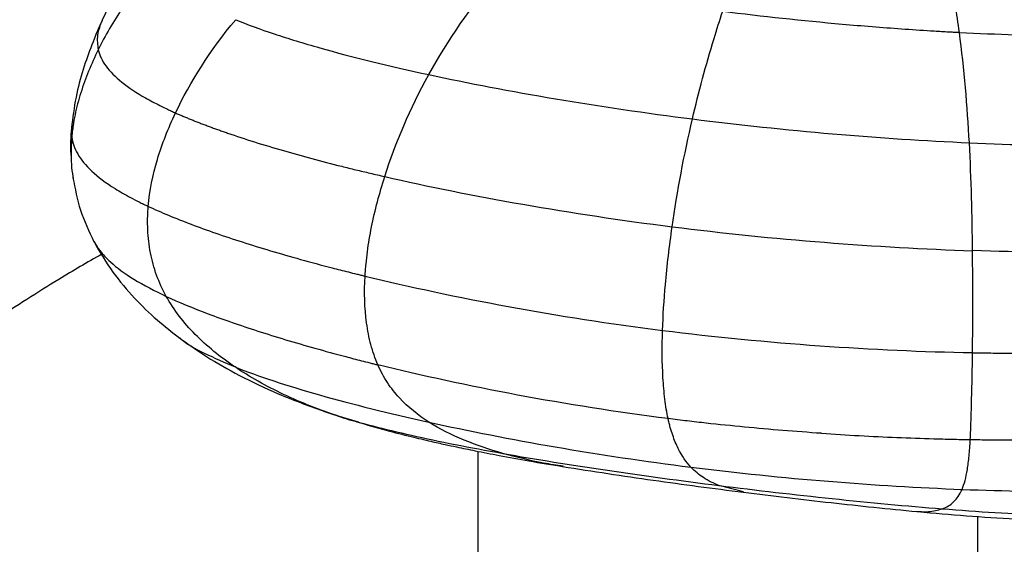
# Paper-space layout '_Dimetric' of a CAD drawing. Header units: millimetres. Extents: x -861 to 1018, y -101 to 902.
# Tile 12 of 19: x 628 to 762, y 280 to 351. Entities that reach past the tile are written whole.
import ezdxf

# ---------------------------------------------------------------- set-up
doc = ezdxf.new("R2010")
doc.units = ezdxf.units.MM

psp = doc.layouts.new('_Dimetric')

# ---------------------------------------------------------------- linework, layer by layer
at = {"color": 7, "linetype": 'Continuous', "lineweight": 25}
for p, q in [((634.83, 337.1), (634.74, 335.37)), ((634.89, 330.08), (634.93, 329.69)), ((637.78, 321.18), (637.83, 321.11)), ((649.4, 308.07), (649.58, 307.95)), ((668.9, 298.18), (671.16, 297.38)), ((669.01, 298.1), (670.48, 297.62)), ((673.74, 296.63), (671.16, 297.38)), ((671.64, 297.24), (672.66, 296.9)), ((690.01, 292.64), (690.01, 163.53)), ((726.12, 287.13), (722.79, 288)), ((749.73, 284.48), (750.01, 284.47)), ((758.01, -86.5), (758.01, 283.83))]:
    psp.add_line(p, q, dxfattribs=at)
for points, knots in [([(646.32, 364.31), (645.28, 362.76), (643.32, 359.83), (640.86, 355.46), (639.5, 352.58), (638.86, 351.22)], [0, 0, 0, 0, 0.371577, 0.704268, 1, 1, 1, 1]), ([(755.5, 349.61), (755.16, 352.11), (754.76, 354.58), (754.02, 358.18), (753.75, 359.36), (753.31, 361.09), (753.16, 361.66), (752.92, 362.5), (752.8, 362.92), (752.65, 363.4), (752.58, 363.64), (752.55, 363.75), (752.53, 363.82), (752.52, 363.85), (752.5, 363.88)], [0, 0, 0, 0, 0.5, 0.5, 0.75, 0.75, 0.875, 0.875, 0.9375, 0.96875, 0.984375, 0.992188, 0.992188, 1, 1, 1, 1]), ([(646.33, 358.94), (644.56, 356.99), (643.04, 355.03), (640.4, 351.1), (639.29, 349.15), (638.34, 347.23)], [0, 0, 0, 0, 0.5, 0.5, 1, 1, 1, 1]), ([(723.31, 352.48), (728.71, 351.8), (734.17, 351.22), (742.28, 350.5), (744.97, 350.28), (748.96, 350), (750.28, 349.91), (752.25, 349.79), (753.23, 349.73), (754.37, 349.67), (754.93, 349.64), (755.18, 349.63), (755.34, 349.62), (755.42, 349.62), (755.5, 349.61)], [0, 0, 0, 0, 0.5, 0.5, 0.75, 0.75, 0.875, 0.875, 0.9375, 0.96875, 0.984375, 0.992188, 0.992188, 1, 1, 1, 1]), ([(638.87, 351.24), (638.45, 350.28), (637.58, 348.27), (636.39, 344.95), (635.32, 341.22), (634.95, 338.51), (634.76, 337.11)], [0, 0, 0, 0, 0.219787, 0.458992, 0.71848, 1, 1, 1, 1]), ([(638.87, 351.22), (638.61, 350.57), (638.09, 349.25), (638.26, 347.91), (638.34, 347.23)], [0, 0, 0, 0, 0.493273, 1, 1, 1, 1]), ([(657.05, 351.33), (658.63, 350.68), (660.38, 350.04), (664.21, 348.76), (666.28, 348.13), (672.92, 346.25), (677.92, 345.03), (683.32, 343.86)], [0, 0, 0, 0, 0.25, 0.25, 0.5, 0.5, 1, 1, 1, 1]), ([(755.5, 349.61), (760.66, 349.34), (765.64, 349.19), (774.97, 349.12), (779.33, 349.2), (783.27, 349.43)], [0, 0, 0, 0, 0.5, 0.5, 1, 1, 1, 1]), ([(638.35, 347.23), (637.4, 345.31), (636.6, 343.37), (635.67, 340.41), (635.4, 339.42), (635.09, 337.91), (635, 337.4), (634.89, 336.64), (634.84, 336.26), (634.79, 335.81), (634.77, 335.59), (634.75, 335.48), (634.75, 335.42), (634.75, 335.4), (634.75, 335.38), (634.75, 335.37), (634.74, 335.37)], [0, 0, 0, 0, 0.5, 0.5, 0.75, 0.75, 0.875, 0.875, 0.9375, 0.96875, 0.984375, 0.992187, 0.996094, 0.998047, 0.998047, 1, 1, 1, 1]), ([(638.34, 347.23), (638.37, 347.14), (638.39, 347.05), (638.45, 346.86), (638.48, 346.77), (638.58, 346.5), (638.65, 346.31), (638.92, 345.76), (639.14, 345.39), (639.95, 344.29), (640.67, 343.56), (642.48, 342.1), (643.57, 341.39), (645.41, 340.34), (646.06, 340), (647.08, 339.49), (647.43, 339.32), (647.96, 339.07), (648.14, 338.99), (648.5, 338.82), (648.69, 338.74), (648.87, 338.65)], [0, 0, 0, 0, 0.03125, 0.03125, 0.0625, 0.0625, 0.125, 0.125, 0.25, 0.25, 0.5, 0.5, 0.75, 0.75, 0.875, 0.875, 0.9375, 0.9375, 0.96875, 0.96875, 1, 1, 1, 1]), ([(683.32, 343.86), (688.71, 342.7), (694.51, 341.59), (706.59, 339.56), (712.86, 338.63), (719.19, 337.84)], [0, 0, 0, 0, 0.5, 0.5, 1, 1, 1, 1]), ([(645.16, 325.95), (645.33, 328.08), (645.77, 330.21), (647.04, 334.45), (647.87, 336.56), (648.87, 338.66)], [0, 0, 0, 0, 0.5, 0.5, 1, 1, 1, 1]), ([(648.87, 338.65), (649.03, 338.58), (649.35, 338.44), (649.84, 338.23), (650.35, 338.02), (650.86, 337.81), (651.38, 337.6), (651.92, 337.39), (652.46, 337.18), (653.02, 336.97), (653.58, 336.76), (654.15, 336.55), (654.74, 336.34), (655.33, 336.13), (656.92, 335.57), (659.63, 334.69), (663.46, 333.54), (667.43, 332.43), (670.73, 331.58), (673.39, 330.92), (675.34, 330.46), (676.66, 330.15), (677.33, 330)], [0, 0, 0, 0, 0.020253, 0.040661, 0.061225, 0.081948, 0.102833, 0.12388, 0.145092, 0.166471, 0.188016, 0.20973, 0.231612, 0.253665, 0.275887, 0.407464, 0.544634, 0.675078, 0.809804, 0.872421, 0.935831, 1, 1, 1, 1]), ([(719.19, 337.84), (725.52, 337.04), (731.93, 336.36), (744.59, 335.28), (750.84, 334.87), (756.86, 334.6)], [0, 0, 0, 0, 0.5, 0.5, 1, 1, 1, 1]), ([(634.76, 337.11), (634.64, 335.88), (634.5, 334.33), (634.65, 332.77), (634.69, 332.45)], [0, 0, 0, 0, 0.791128, 1, 1, 1, 1]), ([(634.74, 335.37), (634.7, 334.68), (634.62, 333.3), (634.69, 331.37), (634.87, 330.15), (634.96, 329.61)], [0, 0, 0, 0, 0.354886, 0.713272, 1, 1, 1, 1]), ([(634.74, 335.37), (634.85, 334.61), (635.11, 333.85), (636, 332.31), (636.63, 331.53), (638.32, 329.95), (639.37, 329.16), (641.28, 327.96), (641.98, 327.56), (643.11, 326.96), (643.5, 326.75), (644.1, 326.45), (644.41, 326.3), (644.78, 326.12), (644.97, 326.03), (645.06, 325.99), (645.1, 325.97), (645.13, 325.96), (645.15, 325.95), (645.16, 325.95)], [0, 0, 0, 0, 0.25, 0.25, 0.5, 0.5, 0.75, 0.75, 0.875, 0.875, 0.9375, 0.9375, 0.96875, 0.984375, 0.992187, 0.996094, 0.998047, 0.998047, 1, 1, 1, 1]), ([(756.86, 334.6), (762.88, 334.32), (768.67, 334.19), (776.81, 334.21), (779.43, 334.25), (784.46, 334.41), (786.87, 334.53), (789.16, 334.69)], [0, 0, 0, 0, 0.5, 0.5, 0.75, 0.75, 1, 1, 1, 1]), ([(634.91, 329.83), (635.19, 328.36), (635.77, 325.36), (637.1, 322.55), (637.77, 321.13)], [0, 0, 0, 0, 0.49277, 1, 1, 1, 1]), ([(674.65, 316.47), (674.65, 316.47), (674.65, 316.48), (674.66, 316.5), (674.66, 316.53), (674.66, 316.59), (674.67, 316.71), (674.68, 316.95), (674.72, 317.43), (674.75, 317.84), (674.84, 318.67), (674.9, 319.23), (675.12, 320.9), (675.31, 322.02), (676, 325.42), (676.6, 327.71), (677.33, 330)], [0, 0, 0, 0, 0.001953, 0.001953, 0.003906, 0.007813, 0.015625, 0.03125, 0.0625, 0.125, 0.125, 0.25, 0.25, 0.5, 0.5, 1, 1, 1, 1]), ([(677.33, 330), (683.21, 328.65), (689.55, 327.38), (702.71, 325.08), (709.55, 324.04), (716.43, 323.18)], [0, 0, 0, 0, 0.5, 0.5, 1, 1, 1, 1]), ([(647.6, 313.71), (646.57, 315.58), (645.86, 317.57), (645.26, 320.66), (645.14, 321.71), (645.07, 323.29), (645.06, 323.82), (645.08, 324.62), (645.09, 325.02), (645.12, 325.48), (645.14, 325.71), (645.15, 325.83), (645.15, 325.89), (645.15, 325.91), (645.16, 325.93), (645.16, 325.94), (645.16, 325.95)], [0, 0, 0, 0, 0.5, 0.5, 0.75, 0.75, 0.875, 0.875, 0.9375, 0.96875, 0.984375, 0.992188, 0.996094, 0.998047, 0.998047, 1, 1, 1, 1]), ([(645.16, 325.95), (646.89, 325.14), (648.84, 324.33), (653.12, 322.71), (655.45, 321.9), (660.43, 320.31), (663.08, 319.52), (667.27, 318.36), (668.71, 317.97), (670.9, 317.4), (672.01, 317.12), (673.33, 316.79), (673.99, 316.63), (674.32, 316.55), (674.46, 316.51), (674.56, 316.49), (674.61, 316.48), (674.65, 316.47)], [0, 0, 0, 0, 0.25, 0.25, 0.5, 0.5, 0.75, 0.75, 0.875, 0.875, 0.9375, 0.96875, 0.984375, 0.992188, 0.996094, 0.996094, 1, 1, 1, 1]), ([(716.43, 323.18), (723.32, 322.31), (730.28, 321.6), (744, 320.52), (750.77, 320.14), (757.29, 319.92)], [0, 0, 0, 0, 0.5, 0.5, 1, 1, 1, 1]), ([(637.78, 321.11), (638.6, 319.71), (640.19, 316.99), (643.18, 313.5), (646.24, 310.52), (648.41, 308.84), (649.44, 308.03)], [0, 0, 0, 0, 0.274542, 0.534273, 0.777013, 1, 1, 1, 1]), ([(637.83, 321.11), (638.05, 320.72), (638.58, 319.8), (640.24, 318.09), (643.07, 315.96), (646.06, 314.48), (647.6, 313.71)], [0, 0, 0, 0, 0.148373, 0.349208, 0.662894, 1, 1, 1, 1]), ([(792.3, 320.58), (789.8, 320.36), (787.18, 320.19), (781.72, 319.91), (778.88, 319.82), (770.07, 319.65), (763.81, 319.71), (757.29, 319.93)], [0, 0, 0, 0, 0.25, 0.25, 0.5, 0.5, 1, 1, 1, 1]), ([(638.82, 319.45), (636.88, 318.32), (633.49, 316.35), (628.7, 313.35), (624.58, 310.69), (620.76, 308.14), (617.23, 305.71), (613.89, 303.3), (610.39, 300.67), (606.53, 297.66), (602.18, 294.19), (597.49, 290.28), (592.56, 285.96), (587.5, 281.24), (582.69, 276.39), (578.22, 271.54), (574.2, 266.79), (570.47, 261.92), (567.08, 256.95), (564.03, 252.02), (561.32, 247.23), (559.64, 243.98), (558.84, 242.43)], [0, 0, 0, 0, 0.072425, 0.126906, 0.178556, 0.226135, 0.26929, 0.309983, 0.350553, 0.399469, 0.453631, 0.512222, 0.573818, 0.637004, 0.700218, 0.75308, 0.803554, 0.850572, 0.893598, 0.932764, 0.968203, 1, 1, 1, 1]), ([(757.29, 306.06), (757.31, 308.26), (757.33, 310.53), (757.33, 315.17), (757.32, 317.54), (757.29, 319.92)], [0, 0, 0, 0, 0.5, 0.5, 1, 1, 1, 1]), ([(676.39, 304.4), (676.01, 305.27), (675.7, 306.19), (675.19, 308.1), (675, 309.09), (674.58, 312.14), (674.53, 314.28), (674.65, 316.47)], [0, 0, 0, 0, 0.25, 0.25, 0.5, 0.5, 1, 1, 1, 1]), ([(674.65, 316.47), (680.75, 314.99), (687.31, 313.59), (700.94, 311.09), (708.01, 309.98), (715.12, 309.09)], [0, 0, 0, 0, 0.5, 0.5, 1, 1, 1, 1]), ([(647.6, 313.71), (649.3, 312.93), (651.2, 312.14), (655.37, 310.56), (657.64, 309.78), (662.51, 308.21), (665.1, 307.43), (669.19, 306.28), (670.59, 305.9), (672.73, 305.33), (673.81, 305.05), (675.1, 304.72), (675.74, 304.56), (676.07, 304.48), (676.21, 304.45), (676.3, 304.42), (676.35, 304.41), (676.39, 304.4)], [0, 0, 0, 0, 0.25, 0.25, 0.5, 0.5, 0.75, 0.75, 0.875, 0.875, 0.9375, 0.96875, 0.984375, 0.992187, 0.996094, 0.996094, 1, 1, 1, 1]), ([(656.96, 304.11), (654.94, 305.47), (653.13, 306.94), (649.98, 310.13), (648.64, 311.84), (647.6, 313.71)], [0, 0, 0, 0, 0.5, 0.5, 1, 1, 1, 1]), ([(715.88, 297.09), (715.7, 297.91), (715.55, 298.8), (715.32, 300.67), (715.24, 301.65), (715.06, 304.69), (715.05, 306.85), (715.12, 309.09)], [0, 0, 0, 0, 0.25, 0.25, 0.5, 0.5, 1, 1, 1, 1]), ([(715.12, 309.09), (722.23, 308.19), (729.42, 307.5), (743.58, 306.5), (750.56, 306.19), (757.29, 306.06)], [0, 0, 0, 0, 0.5, 0.5, 1, 1, 1, 1]), ([(649.44, 308.07), (649.5, 308.01), (650.31, 307.28), (652.76, 305.93), (655.53, 304.73), (656.96, 304.11)], [0, 0, 0, 0, 0.040325, 0.502628, 1, 1, 1, 1]), ([(649.77, 307.81), (650.87, 307.03), (653.37, 305.27), (657.74, 302.81), (663.01, 300.29), (666.88, 298.88), (668.93, 298.13)], [0, 0, 0, 0, 0.187482, 0.426332, 0.697059, 1, 1, 1, 1]), ([(757.29, 306.06), (757.34, 306.06), (757.39, 306.05), (757.5, 306.05), (757.65, 306.05), (758.02, 306.04), (758.75, 306.03), (760.21, 306.01), (761.46, 305.99), (763.93, 305.98), (765.55, 305.97), (770.38, 306), (773.51, 306.06), (779.58, 306.27), (782.52, 306.41), (786.77, 306.68), (788.15, 306.78), (790.19, 306.95), (790.86, 307.01), (791.86, 307.1), (792.35, 307.14), (792.93, 307.2), (793.21, 307.23), (793.36, 307.24), (793.42, 307.25), (793.46, 307.25), (793.48, 307.26), (793.5, 307.26)], [0, 0, 0, 0, 0.003906, 0.003906, 0.007813, 0.015625, 0.03125, 0.0625, 0.125, 0.125, 0.25, 0.25, 0.5, 0.5, 0.75, 0.75, 0.875, 0.875, 0.9375, 0.9375, 0.96875, 0.984375, 0.992187, 0.996094, 0.998047, 0.998047, 1, 1, 1, 1]), ([(756.98, 294.25), (757.02, 295.06), (757.06, 295.94), (757.12, 297.78), (757.15, 298.74), (757.22, 301.73), (757.26, 303.86), (757.29, 306.06)], [0, 0, 0, 0, 0.25, 0.25, 0.5, 0.5, 1, 1, 1, 1]), ([(656.96, 304.11), (660.12, 302.85), (664.02, 301.57), (672.93, 299.05), (677.94, 297.8), (683.34, 296.61)], [0, 0, 0, 0, 0.5, 0.5, 1, 1, 1, 1]), ([(671.16, 297.38), (668.49, 298.25), (665.94, 299.26), (661.19, 301.51), (658.97, 302.76), (656.96, 304.11)], [0, 0, 0, 0, 0.5, 0.5, 1, 1, 1, 1]), ([(715.88, 297.09), (708.94, 297.96), (702.04, 299.06), (688.74, 301.54), (682.34, 302.93), (676.39, 304.4)], [0, 0, 0, 0, 0.5, 0.5, 1, 1, 1, 1]), ([(683.34, 296.61), (681.86, 297.55), (680.51, 298.63), (678.75, 300.55), (678.2, 301.23), (677.21, 302.73), (676.77, 303.53), (676.39, 304.4)], [0, 0, 0, 0, 0.5, 0.5, 0.75, 0.75, 1, 1, 1, 1]), ([(671.16, 297.38), (673.9, 296.51), (677.22, 295.66), (684.73, 293.98), (688.92, 293.16), (693.4, 292.36)], [0, 0, 0, 0, 0.5, 0.5, 1, 1, 1, 1]), ([(673.52, 296.65), (674.85, 296.26), (677.29, 295.55), (680.68, 294.7), (683.35, 294.06), (685.41, 293.6), (687.42, 293.17), (689.86, 292.67), (693.14, 292.03), (697.16, 291.3), (700.1, 290.81), (701.69, 290.55)], [0, 0, 0, 0, 0.147335, 0.269498, 0.364814, 0.432624, 0.486974, 0.576925, 0.692638, 0.833937, 1, 1, 1, 1]), ([(683.34, 296.61), (688.74, 295.42), (694.53, 294.28), (706.52, 292.21), (712.74, 291.28), (718.98, 290.49)], [0, 0, 0, 0, 0.5, 0.5, 1, 1, 1, 1]), ([(693.4, 292.36), (691.58, 292.88), (689.81, 293.47), (686.42, 294.87), (684.82, 295.67), (683.34, 296.61)], [0, 0, 0, 0, 0.5, 0.5, 1, 1, 1, 1]), ([(736.73, 295.09), (733.22, 295.32), (729.74, 295.61), (724.53, 296.11), (722.79, 296.28), (720.2, 296.57), (719.33, 296.67), (717.61, 296.87), (716.74, 296.98), (715.88, 297.09)], [0, 0, 0, 0, 0.5, 0.5, 0.75, 0.75, 0.875, 0.875, 1, 1, 1, 1]), ([(718.98, 290.49), (718.37, 291.15), (717.78, 291.97), (716.98, 293.58), (716.73, 294.17), (716.39, 295.18), (716.28, 295.53), (716.12, 296.09), (716.07, 296.29), (716, 296.58), (715.96, 296.73), (715.92, 296.91), (715.9, 297), (715.89, 297.04), (715.89, 297.06), (715.88, 297.07), (715.88, 297.08), (715.88, 297.09)], [0, 0, 0, 0, 0.5, 0.5, 0.75, 0.75, 0.875, 0.875, 0.9375, 0.9375, 0.96875, 0.984375, 0.992187, 0.996094, 0.998047, 0.998047, 1, 1, 1, 1]), ([(736.73, 295.09), (740.18, 294.86), (743.61, 294.67), (748.68, 294.46), (750.36, 294.41), (752.86, 294.33), (754.1, 294.3), (755.54, 294.27), (756.26, 294.26), (756.62, 294.25), (756.77, 294.25), (756.88, 294.25), (756.93, 294.25), (756.98, 294.25)], [0, 0, 0, 0, 0.5, 0.5, 0.75, 0.75, 0.875, 0.9375, 0.96875, 0.984375, 0.992188, 0.992188, 1, 1, 1, 1]), ([(756.98, 294.25), (757.41, 294.24), (758.27, 294.23), (759.55, 294.22), (760.82, 294.21), (762.09, 294.2), (763.35, 294.2), (764.61, 294.2), (765.85, 294.21), (768.42, 294.23), (772.25, 294.3), (777.48, 294.47), (782.68, 294.73), (786.56, 295), (789, 295.2), (790.08, 295.29), (791.14, 295.39), (791.85, 295.46), (792.2, 295.5)], [0, 0, 0, 0, 0.037237, 0.074226, 0.110959, 0.147431, 0.183635, 0.219564, 0.255214, 0.290579, 0.439624, 0.582894, 0.734797, 0.879146, 0.909882, 0.940265, 0.970303, 1, 1, 1, 1]), ([(755.86, 287.47), (756.17, 288.19), (756.41, 289.07), (756.68, 290.73), (756.76, 291.34), (756.89, 292.69), (756.94, 293.43), (756.98, 294.25)], [0, 0, 0, 0, 0.5, 0.5, 0.75, 0.75, 1, 1, 1, 1]), ([(701.61, 290.61), (700.71, 290.74), (697.91, 291.16), (695.23, 291.88), (693.4, 292.36)], [0, 0, 0, 0, 0.319139, 1, 1, 1, 1]), ([(701.49, 290.58), (705.61, 289.94), (713.79, 288.67), (722.02, 287.61), (726.11, 287.09)], [0, 0, 0, 0, 0.502214, 1, 1, 1, 1]), ([(718.98, 290.49), (725.23, 289.71), (731.51, 289.07), (743.89, 288.06), (749.98, 287.7), (755.86, 287.47)], [0, 0, 0, 0, 0.5, 0.5, 1, 1, 1, 1]), ([(726.11, 287.09), (730.08, 286.6), (737.9, 285.63), (745.84, 284.84), (749.75, 284.45)], [0, 0, 0, 0, 0.507253, 1, 1, 1, 1]), ([(753.18, 284.83), (753.77, 285.04), (754.28, 285.35), (755.17, 286.2), (755.55, 286.76), (755.86, 287.47)], [0, 0, 0, 0, 0.5, 0.5, 1, 1, 1, 1]), ([(755.86, 287.47), (761.73, 287.24), (767.38, 287.15), (778.02, 287.21), (783, 287.37), (787.53, 287.66)], [0, 0, 0, 0, 0.5, 0.5, 1, 1, 1, 1]), ([(749.86, 284.44), (754.26, 284.06), (761.92, 283.39), (769.76, 283.2), (773.11, 283.13)], [0, 0, 0, 0, 0.573432, 1, 1, 1, 1]), ([(750.01, 284.47), (750.45, 284.44), (751.54, 284.37), (752.56, 284.66), (753.18, 284.83)], [0, 0, 0, 0, 0.3938965, 1, 1, 1, 1]), ([(753.18, 284.83), (758.05, 284.45), (762.75, 284.15), (771.63, 283.76), (775.81, 283.67), (779.63, 283.71)], [0, 0, 0, 0, 0.5, 0.5, 1, 1, 1, 1])]:
    psp.add_open_spline(points, degree=3, knots=knots, dxfattribs=at)
for points in [[(683.32, 343.86), (685.88, 348.48), (689.03, 353.07), (692.84, 357.51)], [(722.13, 348.77), (722.51, 350.01), (722.9, 351.25), (723.31, 352.48)], [(648.87, 338.66), (650.86, 342.85), (653.54, 347.12), (657.05, 351.33)], [(756.86, 334.6), (756.59, 339.57), (756.17, 344.61), (755.5, 349.61)], [(719.19, 337.84), (720.04, 341.49), (721.02, 345.15), (722.13, 348.77)], [(677.33, 330), (678.78, 334.59), (680.76, 339.24), (683.32, 343.86)], [(716.43, 323.18), (717.12, 328), (718.04, 332.92), (719.19, 337.83)], [(757.29, 319.92), (757.24, 324.7), (757.13, 329.62), (756.86, 334.6)], [(715.51, 315.33), (715.74, 317.91), (716.06, 320.54), (716.43, 323.18)], [(715.12, 309.09), (715.19, 311.11), (715.32, 313.2), (715.51, 315.33)], [(693.4, 292.36), (702.37, 290.77), (712.53, 289.29), (722.79, 288)], [(720.67, 289.08), (720.1, 289.45), (719.53, 289.91), (718.98, 290.49)], [(722.79, 288), (722.1, 288.27), (721.38, 288.61), (720.67, 289.08)], [(722.79, 288), (733.06, 286.7), (743.45, 285.6), (753.18, 284.83)]]:
    psp.add_open_spline(points, degree=3, dxfattribs=at)

doc.saveas('drawing.dxf')
